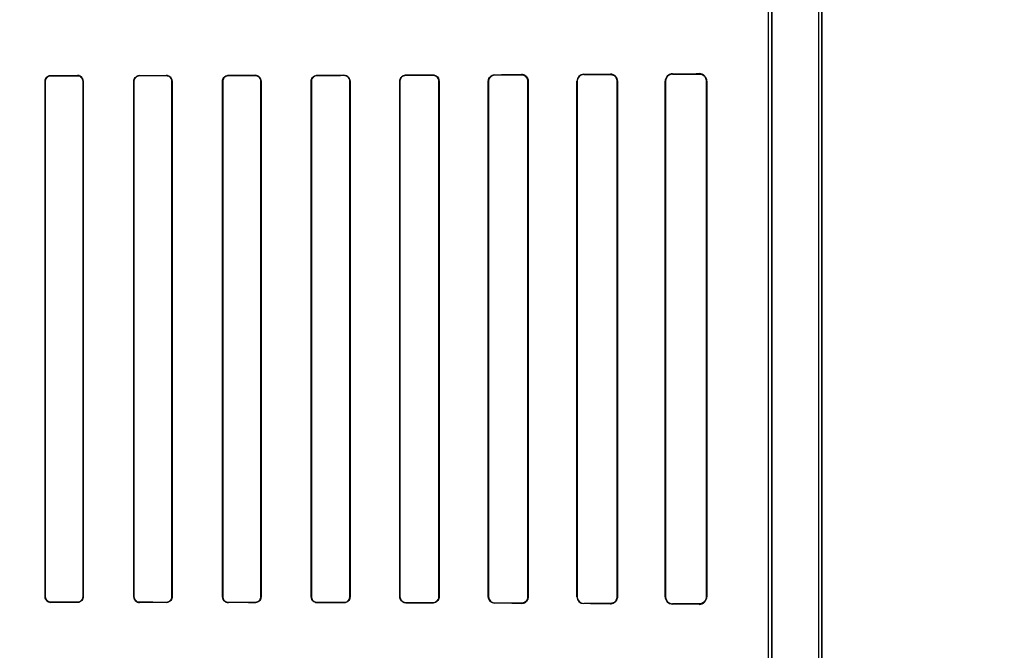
# Model space of a CAD drawing. Header units: millimetres. Extents: x 0 to 297, y 0 to 210.
# Tile 155 of 256: x 56.386 to 56.83, y 158.039 to 158.323. Entities that reach past the tile are written whole.
import ezdxf

# ---------------------------------------------------------------- set-up
doc = ezdxf.new("R2010")
doc.units = ezdxf.units.MM
doc.header["$LTSCALE"] = 16.335
doc.layers.get('0').update_dxf_attribs({"linetype": 'CONTINUOUS'})
for name, color, linetype in [('AXES_REF', 7, 'CONTINUOUS'), ('INTFCLR_1', 7, 'CONTINUOUS'), ('INTFCLR_72935', 7, 'CONTINUOUS')]:
    doc.layers.add(name, color=color, linetype=linetype)

msp = doc.modelspace()

# ---------------------------------------------------------------- linework, layer by layer
at = {"color": 7, "linetype": 'Continuous'}
for radius in [7.756662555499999, 7.756, 7.706331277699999]:
    msp.add_circle((57.52239940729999, 154.539298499), radius, dxfattribs=at)
msp.add_arc((57.52239940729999, 154.539298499), 7.68, 278.2771290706, 261.7228709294, dxfattribs=at)
at = {"layer": 'AXES_REF', "color": 9, "linetype": 'Continuous'}
for radius in [7.075609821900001, 4.7428614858]:
    msp.add_circle((57.52239940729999, 154.539298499), radius, dxfattribs=at)
at = {"layer": 'INTFCLR_1', "color": 6, "linetype": 'Continuous'}
for p, q in [((56.7460067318, 157.3392871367), (56.7460067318, 159.4753006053)), ((56.74741734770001, 157.3392871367), (56.74741734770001, 159.4752871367)), ((56.72341734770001, 157.7652145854), (56.72341734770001, 158.7293596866)), ((56.7248279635, 158.7293596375), (56.7248279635, 157.7652145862)), ((56.3975968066, 158.0632871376), (56.3975968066, 158.2952871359)), ((56.3976824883, 158.063287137), (56.3976824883, 158.2952871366)), ((56.41468281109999, 158.2952871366), (56.41468281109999, 158.063287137)), ((56.4147694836, 158.2952871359), (56.4147694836, 158.0632871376)), ((56.4375581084, 158.0632871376), (56.4375581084, 158.2952871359)), ((56.4376460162, 158.063287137), (56.4376460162, 158.2952871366)), ((56.454725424, 158.2952871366), (56.454725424, 158.063287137)), ((56.4548148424, 158.2952871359), (56.4548148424, 158.0632871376)), ((56.4775037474, 158.0632871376), (56.4775037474, 158.2952871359)), ((56.4775949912, 158.063287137), (56.4775949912, 158.2952871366)), ((56.4947833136, 158.2952871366), (56.4947833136, 158.063287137)), ((56.4948767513, 158.2952871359), (56.4948767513, 158.0632871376)), ((56.5174317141, 158.0632871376), (56.5174317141, 158.2952871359)), ((56.5175277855, 158.063287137), (56.5175277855, 158.2952871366)), ((56.5348585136, 158.2952871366), (56.5348585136, 158.063287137)), ((56.53495775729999, 158.2952871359), (56.53495775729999, 158.0632871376)), ((56.5573387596, 158.0632871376), (56.5573387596, 158.2952871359)), ((56.55744185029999, 158.063287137), (56.55744185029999, 158.2952871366)), ((56.5749542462, 158.2952871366), (56.5749542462, 158.063287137)), ((56.57506205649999, 158.2952871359), (56.57506205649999, 158.0632871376)), ((56.5972193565, 158.0632871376), (56.5972193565, 158.2952871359)), ((56.5973330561, 158.063287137), (56.5973330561, 158.2952871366)), ((56.6150759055, 158.2952871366), (56.6150759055, 158.063287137)), ((56.6151971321, 158.2952871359), (56.6151971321, 158.0632871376)), ((56.6370629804, 158.0632871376), (56.6370629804, 158.2952871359)), ((56.6371941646, 158.063287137), (56.6371941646, 158.2952871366)), ((56.65523356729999, 158.2952871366), (56.65523356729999, 158.063287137)), ((56.65537861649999, 158.2952871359), (56.65537861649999, 158.0632871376)), ((56.6768444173, 158.0632871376), (56.6768444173, 158.2952871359)), ((56.67701041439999, 158.063287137), (56.67701041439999, 158.2952871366)), ((56.695450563, 158.2952871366), (56.695450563, 158.063287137)), ((56.6956533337, 158.2952871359), (56.6956533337, 158.0632871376))]:
    msp.add_line(p, q, dxfattribs=at)
at = {"layer": 'INTFCLR_1', "color": 9, "linetype": 'Continuous'}
for p, q in [((56.3976824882, 158.2952871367), (56.3975968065, 158.2952871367)), ((56.40017574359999, 158.2978681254), (56.40017574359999, 158.2977822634)), ((56.4121757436, 158.2977920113), (56.4121757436, 158.2978784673)), ((56.4147694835, 158.2952871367), (56.4146828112, 158.2952871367)), ((56.4376460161, 158.2952871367), (56.4375581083, 158.2952871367)), ((56.44017574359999, 158.297907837), (56.44017574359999, 158.2978196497)), ((56.45217574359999, 158.2978336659), (56.45217574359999, 158.2979227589)), ((56.4548148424, 158.2952871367), (56.4547254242, 158.2952871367)), ((56.4775949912, 158.2952871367), (56.4775037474, 158.2952871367)), ((56.48017574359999, 158.2979633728), (56.48017574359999, 158.297871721)), ((56.49217574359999, 158.2978904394), (56.49217574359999, 158.2979834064)), ((56.49487675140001, 158.2952871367), (56.4947833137, 158.2952871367)), ((56.5175277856, 158.2952871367), (56.517431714, 158.2952871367)), ((56.5201757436, 158.2980368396), (56.5201757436, 158.2979401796)), ((56.5321757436, 158.297964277), (56.5321757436, 158.298062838)), ((56.5349577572, 158.2952871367), (56.5348585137, 158.2952871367)), ((56.55744185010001, 158.2952871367), (56.5573387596, 158.2952871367)), ((56.5601757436, 158.2981316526), (56.5601757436, 158.2980276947)), ((56.5721757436, 158.2980582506), (56.5721757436, 158.2981650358)), ((56.57506205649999, 158.2952871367), (56.5749542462, 158.2952871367)), ((56.597333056, 158.2952871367), (56.5972193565, 158.2952871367)), ((56.6001757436, 158.2982536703), (56.6001757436, 158.2981386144)), ((56.6121757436, 158.2981774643), (56.6121757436, 158.2982970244)), ((56.6151971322, 158.2952871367), (56.6150759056, 158.2952871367)), ((56.63719416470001, 158.2952871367), (56.63706298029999, 158.2952871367)), ((56.6401757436, 158.2984142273), (56.6401757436, 158.2982806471)), ((56.6521757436, 158.2983313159), (56.6521757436, 158.2984731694)), ((56.65537861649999, 158.2952871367), (56.6552335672, 158.2952871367)), ((56.6770104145, 158.2952871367), (56.6768444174, 158.2952871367)), ((56.6801757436, 158.2986414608), (56.6801757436, 158.2984698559)), ((56.6921757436, 158.2985409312), (56.6921757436, 158.2987341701)), ((56.6956533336, 158.2952871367), (56.695450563, 158.2952871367)), ((56.3975968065, 158.0632871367), (56.3976824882, 158.0632871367)), ((56.40017574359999, 158.06079201), (56.40017574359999, 158.060706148)), ((56.4121757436, 158.0606958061), (56.4121757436, 158.0607822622)), ((56.4146828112, 158.0632871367), (56.4147694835, 158.0632871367)), ((56.4375581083, 158.0632871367), (56.4376460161, 158.0632871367)), ((56.44017574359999, 158.0607546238), (56.44017574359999, 158.0606664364)), ((56.45217574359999, 158.0606515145), (56.45217574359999, 158.0607406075)), ((56.4547254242, 158.0632871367), (56.4548148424, 158.0632871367)), ((56.4775037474, 158.0632871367), (56.4775949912, 158.0632871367)), ((56.48017574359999, 158.0607025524), (56.48017574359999, 158.0606109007)), ((56.49217574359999, 158.060590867), (56.49217574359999, 158.060683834)), ((56.4947833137, 158.0632871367), (56.49487675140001, 158.0632871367)), ((56.517431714, 158.0632871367), (56.5175277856, 158.0632871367)), ((56.5201757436, 158.0606340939), (56.5201757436, 158.0605374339)), ((56.5321757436, 158.0605114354), (56.5321757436, 158.0606099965)), ((56.5348585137, 158.0632871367), (56.5349577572, 158.0632871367)), ((56.5573387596, 158.0632871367), (56.55744185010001, 158.0632871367)), ((56.5601757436, 158.0605465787), (56.5601757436, 158.0604426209)), ((56.5721757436, 158.0604092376), (56.5721757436, 158.0605160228)), ((56.5749542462, 158.0632871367), (56.57506205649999, 158.0632871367)), ((56.5972193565, 158.0632871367), (56.597333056, 158.0632871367)), ((56.6001757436, 158.060435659), (56.6001757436, 158.0603206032)), ((56.6121757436, 158.060277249), (56.6121757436, 158.0603968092)), ((56.6150759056, 158.0632871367), (56.6151971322, 158.0632871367)), ((56.63706298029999, 158.0632871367), (56.63719416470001, 158.0632871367)), ((56.6401757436, 158.0602936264), (56.6401757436, 158.0601600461)), ((56.6521757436, 158.0601011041), (56.6521757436, 158.0602429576)), ((56.6552335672, 158.0632871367), (56.65537861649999, 158.0632871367)), ((56.6768444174, 158.0632871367), (56.6770104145, 158.0632871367)), ((56.6801757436, 158.0601044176), (56.6801757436, 158.0599328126)), ((56.6921757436, 158.0598401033), (56.6921757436, 158.0600333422)), ((56.695450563, 158.0632871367), (56.6956533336, 158.0632871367))]:
    msp.add_line(p, q, dxfattribs=at)
at = {"layer": 'INTFCLR_1', "color": 7, "linetype": 'Continuous'}
for points in [[(56.6131721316, 158.2981313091), (56.6130696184, 158.2981647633), (56.6129648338, 158.2981948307), (56.6128578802, 158.2982213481), (56.61274893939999, 158.2982441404), (56.6126380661, 158.2982630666), (56.6125251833, 158.2982779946), (56.6124103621, 158.2982887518), (56.61229382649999, 158.2982951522), (56.6121757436, 158.2982970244)], [(56.6521757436, 158.2983313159), (56.6522847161, 158.2983298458), (56.6523946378, 158.2983244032), (56.6525053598, 158.2983148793), (56.65261759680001, 158.298301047), (56.6527303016, 158.298282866), (56.65284071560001, 158.2982608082), (56.65294786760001, 158.298235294), (56.6530525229, 158.2982063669), (56.6531545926, 158.2981742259)], [(56.6921757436, 158.2985409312), (56.6922984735, 158.2985393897), (56.69241774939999, 158.2985334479), (56.6925334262, 158.2985234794), (56.6926450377, 158.2985099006), (56.6927528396, 158.298493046), (56.6928577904, 158.2984730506), (56.69296015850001, 158.298450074), (56.6930595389, 158.2984244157), (56.69315588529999, 158.2983963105)], [(56.6531504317, 158.0603986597), (56.6530503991, 158.0603672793), (56.6529480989, 158.0603390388), (56.6528436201, 158.060314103), (56.6527371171, 158.0602926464), (56.6526286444, 158.0602748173), (56.6525181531, 158.0602607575), (56.6524057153, 158.0602506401), (56.65229152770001, 158.0602446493), (56.6521757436, 158.0602429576)], [(56.69315473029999, 158.0601776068), (56.6930584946, 158.0601495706), (56.6929592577, 158.0601239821), (56.6928570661, 158.0601010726), (56.6927523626, 158.0600811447), (56.6926448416, 158.0600643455), (56.692533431, 158.0600507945), (56.6924178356, 158.0600408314), (56.6922985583, 158.0600348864), (56.6921757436, 158.0600333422)]]:
    msp.add_lwpolyline(points, dxfattribs=at)
at = {"layer": 'INTFCLR_1', "color": 6, "linetype": 'Continuous'}
for centre, radius, start, end in [((56.6401902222, 158.2952870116), 0.0031272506, 90.2652705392, 179.9977219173), ((56.6401877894, 158.2952870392), 0.0029936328, 90.23054687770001, 179.9981359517), ((56.65219242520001, 158.2952870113), 0.0031861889, 0.0022407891, 90.29997823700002), ((56.6801990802, 158.2952868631), 0.0033546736, 90.3985794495, 179.9953404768), ((56.6801933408, 158.2952869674), 0.0031829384, 90.31676706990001, 179.9969554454), ((56.6922055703, 158.2952864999), 0.0034477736, 0.0105703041, 90.4956696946), ((56.4401791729, 158.0632874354), 0.0026210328, 180.0065092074, 269.9250380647), ((56.6001845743, 158.0632871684), 0.0028515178, 180.000630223, 269.8225671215), ((56.61218713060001, 158.0632872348), 0.0030100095, 269.7832492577, 359.9981493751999), ((56.64019018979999, 158.0632872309), 0.0031272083, 180.0017089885, 269.735320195), ((56.6401877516, 158.0632871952), 0.0029935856, 180.0011142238, 269.7701745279), ((56.65219238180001, 158.0632873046), 0.0031862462, 269.7008069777, 359.9969966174), ((56.6801991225, 158.0632874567), 0.0033547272, 180.0054501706, 269.6007044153), ((56.6801932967, 158.0632872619), 0.003182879, 180.0022480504, 269.6840208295), ((56.6922056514, 158.0632876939), 0.0034477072, 269.502971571, 359.9907546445)]:
    msp.add_arc(centre, radius, start, end, dxfattribs=at)
for centre, major_axis, ratio, start_param, end_param in [((56.30617574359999, 158.2992871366), (0.4172416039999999, 0), 0.0034906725, -1.3435565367, -1.313931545), ((56.30617574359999, 158.2992871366), (0.441241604, 0), 0.0034906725, -1.3561158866, -1.328192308), ((56.30617574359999, 158.2992871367), (0.4172416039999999, 0), 0.0034906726, -1.2438455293, -1.2133136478), ((56.30617574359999, 158.2992871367), (0.441241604, 0), 0.0034906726, -1.2622347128, -1.2335556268), ((56.30617574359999, 158.2992871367), (0.4172416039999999, 0), 0.0034906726, -1.140627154, -1.1087454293), ((56.30617574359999, 158.2992871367), (0.441241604, 0), 0.0034906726, -1.165444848, -1.1356558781), ((56.30617574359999, 158.2992871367), (0.4172416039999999, 0), 0.0034906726, -1.0322457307, -0.9983944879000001), ((56.30617574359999, 158.2992871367), (0.441241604, 0), 0.0034906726, -1.0644388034, -1.0330623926), ((56.30617574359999, 158.2992871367), (0.4172416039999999, 0), 0.0034906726, -0.9162996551, -0.8795209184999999), ((56.30617574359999, 158.2992871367), (0.441241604, 0), 0.0034906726, -0.9573995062, -0.9237350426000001), ((56.30617574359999, 158.2992871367), (0.4172416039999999, 0), 0.0034906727, -0.7888979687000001, -0.7475038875), ((56.30617574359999, 158.2992871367), (0.441241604, 0), 0.0034906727, -0.8415583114, -0.8044638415), ((56.30617574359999, 158.2992871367), (0.4172416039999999, 0), 0.0034906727, -0.642674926, -0.5930216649), ((56.30617574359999, 158.2992871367), (0.441241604, 0), 0.0034906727, -0.7121557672, -0.6694696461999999), ((56.30617574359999, 158.2992871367), (0.4172416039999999, 0), 0.0034906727, -0.4592997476, -0.3894356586), ((56.30617574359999, 158.2992871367), (0.441241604, 0), 0.0034906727, -0.5593349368, -0.5057648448), ((56.30617574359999, 158.0592871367), (0.441241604, 0), 0.0034906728, 1.3281923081, 1.3561158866), ((56.30617574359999, 158.0592871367), (0.4172416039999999, 0), 0.0034906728, 1.313931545, 1.3435565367), ((56.30617574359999, 158.0592871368), (0.441241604, 0), 0.0034906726, 1.2335556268, 1.2622347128), ((56.30617574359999, 158.0592871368), (0.4172416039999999, 0), 0.0034906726, 1.2133136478, 1.2438455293), ((56.30617574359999, 158.0592871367), (0.441241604, 0), 0.0034906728, 1.1356558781, 1.165444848), ((56.30617574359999, 158.0592871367), (0.4172416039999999, 0), 0.0034906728, 1.1087454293, 1.140627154), ((56.30617574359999, 158.0592871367), (0.441241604, 0), 0.0034906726, 1.0330623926, 1.0644388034), ((56.30617574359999, 158.0592871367), (0.4172416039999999, 0), 0.0034906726, 0.9983944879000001, 1.0322457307), ((56.30617574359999, 158.0592871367), (0.441241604, 0), 0.0034906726, 0.9237350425, 0.9573995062), ((56.30617574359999, 158.0592871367), (0.4172416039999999, 0), 0.0034906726, 0.8795209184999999, 0.9162996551), ((56.30617574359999, 158.0592871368), (0.441241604, 0), 0.0034906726, 0.8044638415, 0.8415583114), ((56.30617574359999, 158.0592871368), (0.4172416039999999, 0), 0.0034906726, 0.7475038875, 0.7888979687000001), ((56.30617574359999, 158.0592871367), (0.441241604, 0), 0.0034906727, 0.6694696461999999, 0.7121557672), ((56.30617574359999, 158.0592871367), (0.4172416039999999, 0), 0.0034906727, 0.5930216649, 0.642674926), ((56.30617574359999, 158.0592871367), (0.441241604, 0), 0.0034906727, 0.5057648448, 0.5593349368), ((56.30617574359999, 158.0592871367), (0.4172416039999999, 0), 0.0034906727, 0.3894356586, 0.4592997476)]:
    msp.add_ellipse(centre, major_axis=major_axis, ratio=ratio, start_param=start_param, end_param=end_param, dxfattribs=at)
for points, knots in [([(56.3975968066, 158.2952871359), (56.3975968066, 158.2957819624), (56.39796984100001, 158.297119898), (56.3993610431, 158.2978674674), (56.40017574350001, 158.297868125)], [0, 0, 0, 0, 0.3778665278, 1, 1, 1, 1]), ([(56.3976824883, 158.2952871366), (56.3976824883, 158.2958598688), (56.39814200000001, 158.2971736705), (56.3994770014, 158.2977817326), (56.4001757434, 158.2977822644)], [0, 0, 0, 0, 0.4504473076, 1, 1, 1, 1]), ([(56.4147694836, 158.2952871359), (56.4147694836, 158.2957349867), (56.4144431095, 158.2970685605), (56.4130395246, 158.2978792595), (56.4121757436, 158.2978784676)], [0, 0, 0, 0, 0.3414454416, 1, 1, 1, 1]), ([(56.4121757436, 158.297792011), (56.4126670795, 158.2977924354), (56.4139696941, 158.2974201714), (56.41468281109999, 158.2960688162), (56.41468281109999, 158.2952871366)], [0, 0, 0, 0, 0.38596227, 1, 1, 1, 1]), ([(56.4375581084, 158.2952871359), (56.4375581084, 158.2958733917), (56.4380242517, 158.2972496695), (56.4394274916, 158.2979069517), (56.4401757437, 158.2979078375)], [0, 0, 0, 0, 0.4393046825, 1, 1, 1, 1]), ([(56.4376460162, 158.2952871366), (56.4376460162, 158.2958622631), (56.43810556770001, 158.2971942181), (56.4394608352, 158.2978188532), (56.44017574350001, 158.2978196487)], [0, 0, 0, 0, 0.4458223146, 1, 1, 1, 1]), ([(56.45217574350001, 158.2979227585), (56.45264388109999, 158.2979233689), (56.4540038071, 158.2975806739), (56.4548148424, 158.2961545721), (56.4548148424, 158.2952871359)], [0, 0, 0, 0, 0.3505143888, 1, 1, 1, 1]), ([(56.45217574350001, 158.2978336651), (56.45268111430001, 158.2978342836), (56.4540071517, 158.2974503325), (56.454725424, 158.296076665), (56.454725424, 158.2952871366)], [0, 0, 0, 0, 0.3902782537, 1, 1, 1, 1]), ([(56.4775037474, 158.2952871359), (56.4775037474, 158.2958766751), (56.4779699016, 158.2972798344), (56.47940323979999, 158.2979621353), (56.48017574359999, 158.2979633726)], [0, 0, 0, 0, 0.4328341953, 1, 1, 1, 1]), ([(56.4775949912, 158.2952871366), (56.4775949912, 158.2958587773), (56.4780476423, 158.2972144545), (56.4794318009, 158.2978706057), (56.48017574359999, 158.2978717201)], [0, 0, 0, 0, 0.4345147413, 1, 1, 1, 1]), ([(56.4921757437, 158.2979834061), (56.4926637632, 158.2979842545), (56.4940576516, 158.2976254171), (56.4948767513, 158.2961666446), (56.4948767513, 158.2952871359)], [0, 0, 0, 0, 0.3568628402, 1, 1, 1, 1]), ([(56.4921757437, 158.29789044), (56.4927009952, 158.2978912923), (56.4940590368, 158.2974905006), (56.4947833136, 158.2960865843), (56.4947833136, 158.2952871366)], [0, 0, 0, 0, 0.3965065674, 1, 1, 1, 1]), ([(56.5174317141, 158.2952871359), (56.5174317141, 158.2958802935), (56.5178972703, 158.2973188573), (56.5193704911, 158.2980351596), (56.5201757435, 158.2980368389)], [0, 0, 0, 0, 0.4241651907, 1, 1, 1, 1]), ([(56.5175277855, 158.2952871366), (56.5175277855, 158.2958632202), (56.5179809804, 158.2972521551), (56.5194022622, 158.2979386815), (56.5201757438, 158.2979401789)], [0, 0, 0, 0, 0.4268656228, 1, 1, 1, 1]), ([(56.5321757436, 158.2980628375), (56.5326913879, 158.2980639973), (56.5341301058, 158.2976823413), (56.53495775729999, 158.2961809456), (56.53495775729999, 158.2952871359)], [0, 0, 0, 0, 0.3658474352, 1, 1, 1, 1]), ([(56.53217574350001, 158.2979642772), (56.5326684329, 158.2979653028), (56.5340547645, 158.2976015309), (56.5348585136, 158.2961532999), (56.5348585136, 158.2952871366)], [0, 0, 0, 0, 0.362577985, 1, 1, 1, 1]), ([(56.5573387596, 158.2952871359), (56.5573387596, 158.2958837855), (56.55780250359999, 158.2973677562), (56.5593272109, 158.29812938), (56.5601757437, 158.2981316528)], [0, 0, 0, 0, 0.4128533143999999, 1, 1, 1, 1]), ([(56.55744185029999, 158.2952871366), (56.55744185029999, 158.29586798), (56.5578949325, 158.2972992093), (56.559363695, 158.2980256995), (56.5601757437, 158.2980276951)], [0, 0, 0, 0, 0.4170045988, 1, 1, 1, 1]), ([(56.5721757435, 158.298165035), (56.57273100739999, 158.2981666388), (56.5742283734, 158.2977513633), (56.57506205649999, 158.2961955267), (56.57506205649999, 158.2952871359)], [0, 0, 0, 0, 0.3793691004, 1, 1, 1, 1]), ([(56.5721757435, 158.2980582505), (56.5727022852, 158.2980596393), (56.5741418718, 158.2976675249), (56.5749542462, 158.2961690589), (56.5749542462, 158.2952871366)], [0, 0, 0, 0, 0.3738418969, 1, 1, 1, 1]), ([(56.5972193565, 158.2952871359), (56.5972193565, 158.2958791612), (56.5976699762, 158.2974204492), (56.5992629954, 158.2982505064), (56.6001757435, 158.2982536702)], [0, 0, 0, 0, 0.3934300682, 1, 1, 1, 1]), ([(56.5973330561, 158.2952871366), (56.5973330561, 158.2958695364), (56.5977815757, 158.2973533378), (56.5993107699, 158.2981359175), (56.6001757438, 158.2981386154)], [0, 0, 0, 0, 0.4023827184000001, 1, 1, 1, 1]), ([(56.6121757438, 158.298177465), (56.6127554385, 158.2981794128), (56.6142646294, 158.2977400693), (56.6150759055, 158.2961794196), (56.6150759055, 158.2952871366)], [0, 0, 0, 0, 0.3938216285, 1, 1, 1, 1]), ([(56.3975968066, 158.0632871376), (56.3975968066, 158.0628397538), (56.3979227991, 158.0615124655), (56.3993178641, 158.060706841), (56.40017574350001, 158.0607061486)], [0, 0, 0, 0, 0.3427536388, 1, 1, 1, 1]), ([(56.4001757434, 158.0607920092), (56.3996883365, 158.0607923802), (56.3983930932, 158.0611630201), (56.3976824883, 158.0625078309), (56.3976824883, 158.063287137)], [0, 0, 0, 0, 0.3847809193, 1, 1, 1, 1]), ([(56.4147694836, 158.0632871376), (56.4147694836, 158.0627029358), (56.4143032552, 158.0613394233), (56.4129129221, 158.0606951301), (56.4121757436, 158.060695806)], [0, 0, 0, 0, 0.4421147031, 1, 1, 1, 1]), ([(56.41468281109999, 158.063287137), (56.41468281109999, 158.0627126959), (56.4142217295, 158.0613925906), (56.41287895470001, 158.0607816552), (56.4121757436, 158.0607822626)], [0, 0, 0, 0, 0.4496067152, 1, 1, 1, 1]), ([(56.44017574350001, 158.0607546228), (56.43967622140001, 158.0607551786), (56.4383608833, 158.0611366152), (56.4376460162, 158.0625008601), (56.4376460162, 158.063287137)], [0, 0, 0, 0, 0.3884917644, 1, 1, 1, 1]), ([(56.4548148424, 158.0632871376), (56.4548148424, 158.0627001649), (56.4543483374, 158.0613145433), (56.4529327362, 158.060650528), (56.45217574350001, 158.060651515)], [0, 0, 0, 0, 0.4367467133, 1, 1, 1, 1]), ([(56.454725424, 158.063287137), (56.454725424, 158.0627183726), (56.4542729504, 158.0613793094), (56.45290552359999, 158.0607397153), (56.45217574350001, 158.0607406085)], [0, 0, 0, 0, 0.4380013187, 1, 1, 1, 1]), ([(56.48017574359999, 158.060610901), (56.4796959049, 158.0606116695), (56.4783173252, 158.0609675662), (56.4775037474, 158.0624126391), (56.4775037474, 158.0632871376)], [0, 0, 0, 0, 0.3542980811, 1, 1, 1, 1]), ([(56.48017574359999, 158.0607025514), (56.4796586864, 158.0607033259), (56.4783151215, 158.0611003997), (56.4775949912, 158.0624917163), (56.4775949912, 158.063287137)], [0, 0, 0, 0, 0.3939552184, 1, 1, 1, 1]), ([(56.4948767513, 158.0632871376), (56.4948767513, 158.062696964), (56.494410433, 158.0612812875), (56.4929603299, 158.0605895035), (56.4921757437, 158.0605908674)], [0, 0, 0, 0, 0.4292917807, 1, 1, 1, 1]), ([(56.4947833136, 158.063287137), (56.4947833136, 158.0627144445), (56.4943300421, 158.0613470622), (56.4929304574, 158.060682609), (56.4921757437, 158.0606838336)], [0, 0, 0, 0, 0.4314369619, 1, 1, 1, 1]), ([(56.5201757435, 158.0605374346), (56.5196717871, 158.0605384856), (56.5182533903, 158.0609153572), (56.5174317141, 158.0623989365), (56.5174317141, 158.0632871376)], [0, 0, 0, 0, 0.3619971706, 1, 1, 1, 1]), ([(56.5201757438, 158.0606340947), (56.519634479, 158.0606351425), (56.5182535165, 158.0610539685), (56.5175277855, 158.0624807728), (56.5175277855, 158.063287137)], [0, 0, 0, 0, 0.4016427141, 1, 1, 1, 1]), ([(56.53495775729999, 158.0632871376), (56.53495775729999, 158.0626936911), (56.5344925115, 158.0612389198), (56.5329972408, 158.0605095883), (56.5321757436, 158.060511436)], [0, 0, 0, 0, 0.4194129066, 1, 1, 1, 1]), ([(56.5348585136, 158.063287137), (56.5348585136, 158.0627100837), (56.5344048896, 158.0613060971), (56.5329635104, 158.0606083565), (56.53217574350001, 158.0606099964)], [0, 0, 0, 0, 0.4228048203, 1, 1, 1, 1]), ([(56.5601757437, 158.0604426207), (56.55963710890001, 158.0604440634), (56.5581665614, 158.0608516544), (56.5573387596, 158.0623845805), (56.5573387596, 158.0632871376)], [0, 0, 0, 0, 0.3737434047, 1, 1, 1, 1]), ([(56.5601757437, 158.0605465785), (56.5596632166, 158.060547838), (56.5582476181, 158.0609339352), (56.55744185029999, 158.0624115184), (56.55744185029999, 158.063287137)], [0, 0, 0, 0, 0.369217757, 1, 1, 1, 1]), ([(56.57506205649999, 158.0632871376), (56.57506205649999, 158.0626928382), (56.5746014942, 158.0611885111), (56.57304778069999, 158.0604067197), (56.5721757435, 158.0604092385)], [0, 0, 0, 0, 0.4052943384, 1, 1, 1, 1]), ([(56.5749542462, 158.063287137), (56.5749542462, 158.0627058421), (56.5745013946, 158.0612555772), (56.5730067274, 158.0605138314), (56.5721757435, 158.0605160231)], [0, 0, 0, 0, 0.4115998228, 1, 1, 1, 1]), ([(56.6001757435, 158.0603206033), (56.5995820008, 158.0603226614), (56.5980426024, 158.0607815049), (56.5972193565, 158.0623761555), (56.5972193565, 158.0632871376)], [0, 0, 0, 0, 0.3945870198, 1, 1, 1, 1]), ([(56.6150759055, 158.063287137), (56.6150759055, 158.0627092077), (56.61463446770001, 158.0612011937), (56.6130698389, 158.0603938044), (56.6121757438, 158.0603968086)], [0, 0, 0, 0, 0.3926071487, 1, 1, 1, 1])]:
    msp.add_open_spline(points, degree=3, knots=knots, dxfattribs=at)
at = {"layer": 'INTFCLR_1', "color": 7, "linetype": 'Continuous'}
for points, knots in [([(56.6121757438, 158.2982970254), (56.6127917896, 158.2982929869), (56.61436472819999, 158.2978345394), (56.6152035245, 158.2962051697), (56.6151971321, 158.2952871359)], [0, 0, 0, 0, 0.4015729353, 1, 1, 1, 1]), ([(56.6151971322, 158.2952871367), (56.6151971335, 158.2958269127), (56.6148613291, 158.297069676), (56.6138158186, 158.2979084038), (56.6131721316, 158.2981313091)], [0, 0, 0, 0, 0.4420893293, 1, 1, 1, 1]), ([(56.6521757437, 158.2983313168), (56.652748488, 158.2983233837), (56.65382406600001, 158.2980258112), (56.654954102, 158.296844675), (56.6552361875, 158.2958181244), (56.65523356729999, 158.2952871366)], [0, 0, 0, 0, 0.3625795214, 0.6638828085, 1, 1, 1, 1]), ([(56.6921757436, 158.298540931), (56.6926822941, 158.2985369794), (56.69377004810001, 158.2982943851), (56.6950897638, 158.2971191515), (56.6954529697, 158.2959075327), (56.695450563, 158.2952871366)], [0, 0, 0, 0, 0.2996436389, 0.6330208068, 1, 1, 1, 1]), ([(56.65523356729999, 158.063287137), (56.65523373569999, 158.062757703), (56.6549580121, 158.0617396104), (56.6538341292, 158.0605534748), (56.6527564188, 158.0602527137), (56.6521757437, 158.0602429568)], [0, 0, 0, 0, 0.3351502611, 0.6323604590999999, 1, 1, 1, 1]), ([(56.695450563, 158.063287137), (56.6954503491, 158.0628404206), (56.69525060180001, 158.0618979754), (56.694221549, 158.0604960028), (56.69293060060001, 158.0600382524), (56.6921757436, 158.0600333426)], [0, 0, 0, 0, 0.2647707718, 0.5525835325, 1, 1, 1, 1])]:
    msp.add_open_spline(points, degree=3, knots=knots, dxfattribs=at)
at = {"layer": 'INTFCLR_72935', "color": 6, "linetype": 'Continuous'}
for p, q in [((56.7460067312, 157.3392871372), (56.7460067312, 159.4753140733)), ((56.74741734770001, 159.4752871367), (56.74741734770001, 157.3392871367)), ((56.72341734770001, 157.762871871), (56.72341734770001, 158.7317024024)), ((56.724827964, 157.7614397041), (56.724827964, 158.7331345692)), ((56.3975968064, 158.2952871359), (56.3975968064, 158.0632871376)), ((56.397682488, 158.2952871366), (56.397682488, 158.063287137)), ((56.4146828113, 158.063287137), (56.4146828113, 158.2952871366)), ((56.4147694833, 158.0632871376), (56.4147694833, 158.2952871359)), ((56.43755810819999, 158.2952871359), (56.43755810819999, 158.0632871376)), ((56.437646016, 158.2952871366), (56.437646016, 158.063287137)), ((56.4547254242, 158.063287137), (56.4547254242, 158.2952871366)), ((56.4548148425, 158.0632871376), (56.4548148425, 158.2952871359)), ((56.4775037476, 158.2952871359), (56.4775037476, 158.0632871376)), ((56.477594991, 158.2952871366), (56.477594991, 158.063287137)), ((56.4947833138, 158.063287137), (56.4947833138, 158.2952871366)), ((56.49487675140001, 158.0632871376), (56.49487675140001, 158.2952871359)), ((56.5174317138, 158.2952871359), (56.5174317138, 158.0632871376)), ((56.5175277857, 158.2952871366), (56.5175277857, 158.063287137)), ((56.5348585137, 158.063287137), (56.5348585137, 158.2952871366)), ((56.5349577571, 158.0632871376), (56.5349577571, 158.2952871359)), ((56.5573387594, 158.2952871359), (56.5573387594, 158.0632871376)), ((56.55744185, 158.2952871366), (56.55744185, 158.063287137)), ((56.5749542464, 158.063287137), (56.5749542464, 158.2952871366)), ((56.5750620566, 158.0632871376), (56.5750620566, 158.2952871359)), ((56.5972193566, 158.2952871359), (56.5972193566, 158.0632871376)), ((56.5973330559, 158.2952871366), (56.5973330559, 158.063287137)), ((56.6150759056, 158.063287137), (56.6150759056, 158.2952871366)), ((56.6151971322, 158.0632871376), (56.6151971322, 158.2952871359)), ((56.63706298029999, 158.2952871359), (56.63706298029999, 158.0632871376)), ((56.63719416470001, 158.2952871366), (56.63719416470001, 158.063287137)), ((56.6552335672, 158.063287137), (56.6552335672, 158.2952871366)), ((56.6553786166, 158.0632871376), (56.6553786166, 158.2952871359)), ((56.6768444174, 158.2952871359), (56.6768444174, 158.0632871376)), ((56.6770104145, 158.2952871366), (56.6770104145, 158.063287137)), ((56.695450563, 158.063287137), (56.695450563, 158.2952871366)), ((56.6956533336, 158.0632871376), (56.6956533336, 158.2952871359))]:
    msp.add_line(p, q, dxfattribs=at)
at = {"layer": 'INTFCLR_72935', "color": 9, "linetype": 'Continuous'}
for p, q in [((56.3975968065, 158.2952871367), (56.3976824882, 158.2952871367)), ((56.40017574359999, 158.2977822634), (56.40017574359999, 158.2978681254)), ((56.4121757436, 158.2978784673), (56.4121757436, 158.2977920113)), ((56.4146828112, 158.2952871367), (56.4147694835, 158.2952871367)), ((56.4375581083, 158.2952871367), (56.4376460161, 158.2952871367)), ((56.44017574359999, 158.2978196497), (56.44017574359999, 158.297907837)), ((56.45217574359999, 158.2979227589), (56.45217574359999, 158.2978336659)), ((56.4547254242, 158.2952871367), (56.4548148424, 158.2952871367)), ((56.4775037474, 158.2952871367), (56.4775949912, 158.2952871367)), ((56.48017574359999, 158.297871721), (56.48017574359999, 158.2979633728)), ((56.49217574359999, 158.2979834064), (56.49217574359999, 158.2978904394)), ((56.4947833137, 158.2952871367), (56.49487675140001, 158.2952871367)), ((56.517431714, 158.2952871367), (56.5175277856, 158.2952871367)), ((56.5201757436, 158.2979401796), (56.5201757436, 158.2980368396)), ((56.5321757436, 158.298062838), (56.5321757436, 158.297964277)), ((56.5348585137, 158.2952871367), (56.5349577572, 158.2952871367)), ((56.5573387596, 158.2952871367), (56.55744185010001, 158.2952871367)), ((56.5601757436, 158.2980276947), (56.5601757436, 158.2981316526)), ((56.5721757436, 158.2981650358), (56.5721757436, 158.2980582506)), ((56.5749542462, 158.2952871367), (56.57506205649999, 158.2952871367)), ((56.5972193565, 158.2952871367), (56.597333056, 158.2952871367)), ((56.6001757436, 158.2981386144), (56.6001757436, 158.2982536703)), ((56.6121757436, 158.2982970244), (56.6121757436, 158.2981774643)), ((56.6150759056, 158.2952871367), (56.6151971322, 158.2952871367)), ((56.63706298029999, 158.2952871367), (56.63719416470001, 158.2952871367)), ((56.6401757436, 158.2982806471), (56.6401757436, 158.2984142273)), ((56.6521757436, 158.2984731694), (56.6521757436, 158.2983313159)), ((56.6552335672, 158.2952871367), (56.65537861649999, 158.2952871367)), ((56.6768444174, 158.2952871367), (56.6770104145, 158.2952871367)), ((56.6801757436, 158.2984698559), (56.6801757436, 158.2986414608)), ((56.6921757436, 158.2987341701), (56.6921757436, 158.2985409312)), ((56.695450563, 158.2952871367), (56.6956533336, 158.2952871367)), ((56.3976824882, 158.0632871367), (56.3975968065, 158.0632871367)), ((56.40017574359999, 158.060706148), (56.40017574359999, 158.06079201)), ((56.4121757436, 158.0607822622), (56.4121757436, 158.0606958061)), ((56.4147694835, 158.0632871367), (56.4146828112, 158.0632871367)), ((56.4376460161, 158.0632871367), (56.4375581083, 158.0632871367)), ((56.44017574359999, 158.0606664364), (56.44017574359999, 158.0607546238)), ((56.45217574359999, 158.0607406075), (56.45217574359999, 158.0606515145)), ((56.4548148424, 158.0632871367), (56.4547254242, 158.0632871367)), ((56.4775949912, 158.0632871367), (56.4775037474, 158.0632871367)), ((56.48017574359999, 158.0606109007), (56.48017574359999, 158.0607025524)), ((56.49217574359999, 158.060683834), (56.49217574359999, 158.060590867)), ((56.49487675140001, 158.0632871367), (56.4947833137, 158.0632871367)), ((56.5175277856, 158.0632871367), (56.517431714, 158.0632871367)), ((56.5201757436, 158.0605374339), (56.5201757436, 158.0606340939)), ((56.5321757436, 158.0606099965), (56.5321757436, 158.0605114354)), ((56.5349577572, 158.0632871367), (56.5348585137, 158.0632871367)), ((56.55744185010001, 158.0632871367), (56.5573387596, 158.0632871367)), ((56.5601757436, 158.0604426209), (56.5601757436, 158.0605465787)), ((56.5721757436, 158.0605160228), (56.5721757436, 158.0604092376)), ((56.57506205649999, 158.0632871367), (56.5749542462, 158.0632871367)), ((56.597333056, 158.0632871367), (56.5972193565, 158.0632871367)), ((56.6001757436, 158.0603206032), (56.6001757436, 158.060435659)), ((56.6121757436, 158.0603968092), (56.6121757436, 158.060277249)), ((56.6151971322, 158.0632871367), (56.6150759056, 158.0632871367)), ((56.63719416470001, 158.0632871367), (56.63706298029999, 158.0632871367)), ((56.6401757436, 158.0601600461), (56.6401757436, 158.0602936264)), ((56.6521757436, 158.0602429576), (56.6521757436, 158.0601011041)), ((56.65537861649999, 158.0632871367), (56.6552335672, 158.0632871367)), ((56.6770104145, 158.0632871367), (56.6768444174, 158.0632871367)), ((56.6801757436, 158.0599328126), (56.6801757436, 158.0601044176)), ((56.6921757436, 158.0600333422), (56.6921757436, 158.0598401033)), ((56.6956533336, 158.0632871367), (56.695450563, 158.0632871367))]:
    msp.add_line(p, q, dxfattribs=at)
at = {"layer": 'INTFCLR_72935', "color": 7, "linetype": 'Continuous'}
for points in [[(56.6521757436, 158.2984731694), (56.65229937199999, 158.2984714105), (56.6524196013, 158.2984650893), (56.6525362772, 158.2984545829), (56.6526488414, 158.298440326), (56.6527576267, 158.2984226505), (56.6528638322, 158.2984016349), (56.6529677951, 158.2983773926), (56.6530690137, 158.2983502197), (56.65316742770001, 158.2983203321)], [(56.6531504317, 158.2981756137), (56.6530503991, 158.2982069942), (56.6529480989, 158.2982352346), (56.6528436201, 158.2982601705), (56.6527371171, 158.2982816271), (56.6526286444, 158.2982994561), (56.6525181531, 158.298313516), (56.6524057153, 158.2983236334), (56.65229152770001, 158.2983296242), (56.6521757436, 158.2983313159)], [(56.69315473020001, 158.2983966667), (56.6930584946, 158.2984247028), (56.6929592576, 158.2984502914), (56.692857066, 158.2984732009), (56.6927523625, 158.2984931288), (56.6926448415, 158.2985099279), (56.6925334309, 158.2985234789), (56.6924178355, 158.298533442), (56.69229855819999, 158.2985393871), (56.6921757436, 158.2985409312)], [(56.6131721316, 158.0604429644), (56.6130696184, 158.0604095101), (56.6129648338, 158.0603794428), (56.6128578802, 158.0603529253), (56.61274893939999, 158.060330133), (56.6126380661, 158.0603112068), (56.6125251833, 158.0602962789), (56.6124103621, 158.0602855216), (56.61229382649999, 158.0602791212), (56.6121757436, 158.060277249)], [(56.6521757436, 158.0602429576), (56.6522847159, 158.0602444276), (56.6523946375, 158.0602498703), (56.6525053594, 158.0602593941), (56.65261759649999, 158.0602732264), (56.6527303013, 158.0602914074), (56.65284071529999, 158.0603134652), (56.65294786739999, 158.0603389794), (56.6530525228, 158.0603679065), (56.6531545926, 158.0604000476)], [(56.6531692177, 158.0602545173), (56.6530706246, 158.0602245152), (56.6529692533, 158.0601972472), (56.6528651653, 158.0601729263), (56.6527589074, 158.0601518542), (56.6526500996, 158.0601341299), (56.6525374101, 158.0601198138), (56.6524204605, 158.0601092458), (56.6522998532, 158.0601028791), (56.6521757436, 158.0601011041)], [(56.6921757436, 158.0600333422), (56.6922984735, 158.0600348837), (56.69241774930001, 158.0600408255), (56.6925334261, 158.060050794), (56.6926450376, 158.0600643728), (56.6927528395, 158.0600812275), (56.6928577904, 158.0601012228), (56.69296015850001, 158.0601241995), (56.6930595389, 158.0601498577), (56.69315588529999, 158.060177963)]]:
    msp.add_lwpolyline(points, dxfattribs=at)
at = {"layer": 'INTFCLR_72935', "color": 6, "linetype": 'Continuous'}
for centre, radius, start, end in [((56.6121871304, 158.2952870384), 0.0030100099, 0.0018567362, 90.21674985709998), ((56.6401903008, 158.2952869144), 0.0031273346, 90.26669901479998, 179.9959420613), ((56.64018774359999, 158.2952870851), 0.0029935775, 90.22967590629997, 179.9990147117), ((56.6801990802, 158.2952868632), 0.0033546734, 90.39857707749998, 179.9953427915), ((56.68019329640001, 158.2952870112), 0.003182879, 90.31597024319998, 179.9977428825), ((56.6922056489, 158.2952865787), 0.0034477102, 0.0092610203, 90.49698612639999), ((56.6401903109, 158.0632873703), 0.0031273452, 180.0042630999, 269.733116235), ((56.6401877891, 158.0632872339), 0.0029936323, 180.0018547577, 269.7694567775), ((56.6801991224, 158.0632874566), 0.003354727, 180.00544743, 269.6007073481), ((56.6801935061, 158.0632874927), 0.0031831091, 180.0064013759, 269.680277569), ((56.6922056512, 158.0632876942), 0.0034477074, 269.5029760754, 359.9907497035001)]:
    msp.add_arc(centre, radius, start, end, dxfattribs=at)
for centre, major_axis, ratio, start_param, end_param in [((56.30617574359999, 158.2992871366), (0.4172416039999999, 0), 0.0034906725, -1.3435565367, -1.313931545), ((56.30617574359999, 158.2992871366), (0.441241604, 0), 0.0034906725, -1.3561158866, -1.328192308), ((56.30617574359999, 158.2992871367), (0.4172416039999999, 0), 0.0034906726, -1.2438455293, -1.2133136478), ((56.30617574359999, 158.2992871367), (0.441241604, 0), 0.0034906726, -1.2622347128, -1.2335556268), ((56.30617574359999, 158.2992871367), (0.4172416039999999, 0), 0.0034906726, -1.140627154, -1.1087454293), ((56.30617574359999, 158.2992871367), (0.441241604, 0), 0.0034906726, -1.165444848, -1.1356558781), ((56.30617574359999, 158.2992871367), (0.4172416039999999, 0), 0.0034906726, -1.0322457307, -0.9983944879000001), ((56.30617574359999, 158.2992871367), (0.441241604, 0), 0.0034906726, -1.0644388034, -1.0330623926), ((56.30617574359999, 158.2992871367), (0.4172416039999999, 0), 0.0034906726, -0.9162996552, -0.8795209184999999), ((56.30617574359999, 158.2992871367), (0.441241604, 0), 0.0034906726, -0.9573995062, -0.9237350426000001), ((56.30617574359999, 158.2992871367), (0.4172416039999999, 0), 0.0034906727, -0.7888979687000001, -0.7475038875), ((56.30617574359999, 158.2992871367), (0.441241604, 0), 0.0034906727, -0.8415583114, -0.8044638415), ((56.30617574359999, 158.2992871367), (0.4172416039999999, 0), 0.0034906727, -0.642674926, -0.5930216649), ((56.30617574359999, 158.2992871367), (0.441241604, 0), 0.0034906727, -0.7121557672, -0.6694696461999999), ((56.30617574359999, 158.2992871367), (0.4172416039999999, 0), 0.0034906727, -0.4592997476, -0.3894356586), ((56.30617574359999, 158.2992871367), (0.441241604, 0), 0.0034906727, -0.5593349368, -0.5057648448), ((56.30617574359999, 158.0592871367), (0.441241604, 0), 0.0034906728, 1.3281923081, 1.3561158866), ((56.30617574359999, 158.0592871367), (0.4172416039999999, 0), 0.0034906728, 1.313931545, 1.3435565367), ((56.30617574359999, 158.0592871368), (0.441241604, 0), 0.0034906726, 1.2335556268, 1.2622347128), ((56.30617574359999, 158.0592871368), (0.4172416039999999, 0), 0.0034906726, 1.2133136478, 1.2438455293), ((56.30617574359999, 158.0592871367), (0.441241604, 0), 0.0034906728, 1.1356558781, 1.165444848), ((56.30617574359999, 158.0592871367), (0.4172416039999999, 0), 0.0034906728, 1.1087454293, 1.140627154), ((56.30617574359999, 158.0592871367), (0.441241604, 0), 0.0034906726, 1.0330623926, 1.0644388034), ((56.30617574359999, 158.0592871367), (0.4172416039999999, 0), 0.0034906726, 0.9983944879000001, 1.0322457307), ((56.30617574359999, 158.0592871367), (0.441241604, 0), 0.0034906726, 0.9237350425, 0.9573995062), ((56.30617574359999, 158.0592871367), (0.4172416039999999, 0), 0.0034906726, 0.8795209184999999, 0.9162996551), ((56.30617574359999, 158.0592871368), (0.441241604, 0), 0.0034906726, 0.8044638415, 0.8415583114), ((56.30617574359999, 158.0592871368), (0.4172416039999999, 0), 0.0034906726, 0.7475038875, 0.7888979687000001), ((56.30617574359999, 158.0592871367), (0.441241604, 0), 0.0034906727, 0.6694696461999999, 0.7121557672), ((56.30617574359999, 158.0592871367), (0.4172416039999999, 0), 0.0034906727, 0.5930216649, 0.642674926), ((56.30617574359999, 158.0592871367), (0.441241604, 0), 0.0034906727, 0.5057648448, 0.5593349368), ((56.30617574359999, 158.0592871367), (0.4172416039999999, 0), 0.0034906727, 0.3894356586, 0.4592997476)]:
    msp.add_ellipse(centre, major_axis=major_axis, ratio=ratio, start_param=start_param, end_param=end_param, dxfattribs=at)
for points, knots in [([(56.3975968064, 158.2952871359), (56.3975968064, 158.2958788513), (56.3980713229, 158.2972376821), (56.3994522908, 158.297867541), (56.4001757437, 158.297868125)], [0, 0, 0, 0, 0.449916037, 1, 1, 1, 1]), ([(56.40017574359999, 158.2977822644), (56.3996826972, 158.2977818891), (56.39838589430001, 158.2974060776), (56.397682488, 158.2960613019), (56.397682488, 158.2952871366)], [0, 0, 0, 0, 0.3890797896, 1, 1, 1, 1]), ([(56.4147694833, 158.2952871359), (56.4147694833, 158.2958713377), (56.4143032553, 158.2972348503), (56.41291292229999, 158.2978791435), (56.4121757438, 158.2978784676)], [0, 0, 0, 0, 0.4421147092, 1, 1, 1, 1]), ([(56.4146828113, 158.2952871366), (56.4146828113, 158.2958615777), (56.4142217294, 158.2971816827), (56.41287895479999, 158.2977926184), (56.4121757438, 158.297792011)], [0, 0, 0, 0, 0.4496067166, 1, 1, 1, 1]), ([(56.43755810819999, 158.2952871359), (56.43755810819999, 158.2958807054), (56.4380319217, 158.2972586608), (56.4394344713, 158.29790696), (56.44017574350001, 158.2979078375)], [0, 0, 0, 0, 0.4446738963, 1, 1, 1, 1]), ([(56.4401757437, 158.2978196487), (56.43966957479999, 158.2978190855), (56.4383524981, 158.297431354), (56.437646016, 158.2960673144), (56.437646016, 158.2952871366)], [0, 0, 0, 0, 0.3934935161, 1, 1, 1, 1]), ([(56.4548148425, 158.2952871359), (56.4548148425, 158.2958741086), (56.4543483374, 158.29725973), (56.4529327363, 158.2979237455), (56.4521757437, 158.2979227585)], [0, 0, 0, 0, 0.4367466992, 1, 1, 1, 1]), ([(56.4547254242, 158.2952871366), (56.4547254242, 158.2958634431), (56.4542650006, 158.2972042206), (56.4528983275, 158.2978345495), (56.4521757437, 158.2978336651)], [0, 0, 0, 0, 0.4436912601, 1, 1, 1, 1]), ([(56.4775037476, 158.2952871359), (56.4775037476, 158.2958817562), (56.4779749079, 158.2972862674), (56.4794080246, 158.297962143), (56.4801757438, 158.2979633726)], [0, 0, 0, 0, 0.4364696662, 1, 1, 1, 1]), ([(56.4801757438, 158.2978717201), (56.4796494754, 158.2978709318), (56.4783036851, 158.2974647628), (56.477594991, 158.2960740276), (56.477594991, 158.2952871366)], [0, 0, 0, 0, 0.4007652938, 1, 1, 1, 1]), ([(56.4947833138, 158.2952871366), (56.4947833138, 158.2958669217), (56.4943228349, 158.2972360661), (56.4929237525, 158.2978916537), (56.4921757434, 158.29789044)], [0, 0, 0, 0, 0.4366525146, 1, 1, 1, 1]), ([(56.49487675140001, 158.2952871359), (56.49487675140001, 158.2958773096), (56.4944104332, 158.2972929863), (56.4929603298, 158.29798477), (56.49217574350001, 158.2979834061)], [0, 0, 0, 0, 0.4292917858, 1, 1, 1, 1]), ([(56.5174317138, 158.2952871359), (56.5174317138, 158.2958828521), (56.5178993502, 158.2973223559), (56.5193728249, 158.2980351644), (56.5201757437, 158.2980368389)], [0, 0, 0, 0, 0.4259263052, 1, 1, 1, 1]), ([(56.5201757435, 158.2979401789), (56.5196241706, 158.2979391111), (56.51824085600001, 158.2975098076), (56.5175277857, 158.2960838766), (56.5175277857, 158.2952871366)], [0, 0, 0, 0, 0.4090841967, 1, 1, 1, 1]), ([(56.5321757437, 158.2980628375), (56.53270650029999, 158.2980640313), (56.5341488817, 158.2976676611), (56.5349577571, 158.2961671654), (56.5349577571, 158.2952871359)], [0, 0, 0, 0, 0.3762139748, 1, 1, 1, 1]), ([(56.5348585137, 158.2952871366), (56.5348585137, 158.2958695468), (56.5343997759, 158.2972750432), (56.5329585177, 158.2979659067), (56.5321757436, 158.2979642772)], [0, 0, 0, 0, 0.4266160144, 1, 1, 1, 1]), ([(56.5573387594, 158.2952871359), (56.5573387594, 158.2958820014), (56.5577997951, 158.2973660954), (56.5593254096, 158.2981293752), (56.5601757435, 158.2981316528)], [0, 0, 0, 0, 0.4116139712, 1, 1, 1, 1]), ([(56.5601757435, 158.2980276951), (56.55964959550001, 158.2980264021), (56.55823079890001, 158.2976270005), (56.55744185, 158.2961502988), (56.55744185, 158.2952871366)], [0, 0, 0, 0, 0.3787123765, 1, 1, 1, 1]), ([(56.5721757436, 158.298165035), (56.5727433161, 158.2981666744), (56.574243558, 158.2977390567), (56.5750620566, 158.2961841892), (56.5750620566, 158.2952871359)], [0, 0, 0, 0, 0.3875214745, 1, 1, 1, 1]), ([(56.5749542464, 158.2952871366), (56.5749542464, 158.2958686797), (56.5745019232, 158.297319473), (56.5730066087, 158.2980604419), (56.5721757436, 158.2980582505)], [0, 0, 0, 0, 0.4117378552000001, 1, 1, 1, 1]), ([(56.5972193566, 158.2952871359), (56.5972193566, 158.295876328), (56.597667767, 158.2974166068), (56.5992604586, 158.2982504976), (56.6001757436, 158.2982536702)], [0, 0, 0, 0, 0.3916243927, 1, 1, 1, 1]), ([(56.6001757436, 158.2981386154), (56.5996072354, 158.2981368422), (56.59812724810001, 158.2976990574), (56.5973330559, 158.2961652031), (56.5973330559, 158.2952871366)], [0, 0, 0, 0, 0.3930041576, 1, 1, 1, 1]), ([(56.6150759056, 158.2952871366), (56.6150759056, 158.2958648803), (56.6146339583, 158.2973724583), (56.6130699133, 158.2981804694), (56.6121757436, 158.298177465)], [0, 0, 0, 0, 0.3925106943, 1, 1, 1, 1]), ([(56.4001757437, 158.0607061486), (56.3996651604, 158.0607065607), (56.3983236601, 158.0610959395), (56.3975968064, 158.0624868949), (56.3975968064, 158.0632871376)], [0, 0, 0, 0, 0.3895127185, 1, 1, 1, 1]), ([(56.397682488, 158.063287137), (56.397682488, 158.0627144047), (56.39814200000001, 158.0614006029), (56.3994770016, 158.060792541), (56.40017574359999, 158.0607920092)], [0, 0, 0, 0, 0.4504473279, 1, 1, 1, 1]), ([(56.4147694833, 158.0632871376), (56.4147694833, 158.0626937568), (56.4142934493, 158.0613282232), (56.41290412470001, 158.0606951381), (56.4121757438, 158.060695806)], [0, 0, 0, 0, 0.44893165, 1, 1, 1, 1]), ([(56.4121757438, 158.0607822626), (56.41267668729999, 158.0607818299), (56.4139817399, 158.06116337), (56.4146828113, 158.0625142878), (56.4146828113, 158.063287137)], [0, 0, 0, 0, 0.3932693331, 1, 1, 1, 1]), ([(56.43755810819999, 158.0632871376), (56.43755810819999, 158.0627008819), (56.4380242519, 158.0613246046), (56.4394274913, 158.0606673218), (56.44017574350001, 158.0606664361)], [0, 0, 0, 0, 0.4393046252, 1, 1, 1, 1]), ([(56.437646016, 158.063287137), (56.437646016, 158.0627120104), (56.43810556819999, 158.0613800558), (56.439460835, 158.0607554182), (56.4401757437, 158.0607546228)], [0, 0, 0, 0, 0.4458222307, 1, 1, 1, 1]), ([(56.4548148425, 158.0632871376), (56.4548148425, 158.0626913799), (56.4543391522, 158.0613037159), (56.45292436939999, 158.0606505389), (56.4521757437, 158.060651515)], [0, 0, 0, 0, 0.4431454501, 1, 1, 1, 1]), ([(56.4521757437, 158.0607406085), (56.4526909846, 158.0607399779), (56.454019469, 158.0611336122), (56.4547254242, 158.0625067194), (56.4547254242, 158.063287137)], [0, 0, 0, 0, 0.3976673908, 1, 1, 1, 1]), ([(56.4775037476, 158.0632871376), (56.4775037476, 158.0626975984), (56.4779699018, 158.0612944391), (56.47940324, 158.0606121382), (56.4801757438, 158.060610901)], [0, 0, 0, 0, 0.4328342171, 1, 1, 1, 1]), ([(56.477594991, 158.063287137), (56.477594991, 158.0627101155), (56.4780530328, 158.0613530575), (56.4794368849, 158.0607036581), (56.4801757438, 158.0607025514)], [0, 0, 0, 0, 0.4385057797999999, 1, 1, 1, 1]), ([(56.4921757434, 158.0606838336), (56.4927119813, 158.0606829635), (56.4940726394, 158.0610947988), (56.4947833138, 158.0624978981), (56.4947833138, 158.063287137)], [0, 0, 0, 0, 0.4045625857, 1, 1, 1, 1]), ([(56.49487675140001, 158.0632871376), (56.49487675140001, 158.0626900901), (56.4944035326, 158.0612726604), (56.4929538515, 158.0605895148), (56.49217574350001, 158.0605908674)], [0, 0, 0, 0, 0.4341669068, 1, 1, 1, 1]), ([(56.5201757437, 158.0605374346), (56.5196593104, 158.0605385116), (56.5182378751, 158.0609272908), (56.5174317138, 158.062410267), (56.5174317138, 158.0632871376)], [0, 0, 0, 0, 0.3706542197, 1, 1, 1, 1]), ([(56.5175277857, 158.063287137), (56.5175277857, 158.0627075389), (56.5179841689, 158.0613175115), (56.5194055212, 158.0606355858), (56.5201757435, 158.0606340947)], [0, 0, 0, 0, 0.4293886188, 1, 1, 1, 1]), ([(56.5349577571, 158.0632871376), (56.5349577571, 158.0626893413), (56.534488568, 158.0612332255), (56.5329932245, 158.0605095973), (56.5321757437, 158.060511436)], [0, 0, 0, 0, 0.4223875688, 1, 1, 1, 1]), ([(56.5321757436, 158.0606099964), (56.5326684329, 158.0606089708), (56.5340547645, 158.0609727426), (56.5348585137, 158.0624209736), (56.5348585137, 158.063287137)], [0, 0, 0, 0, 0.3625779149, 1, 1, 1, 1]), ([(56.5601757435, 158.0604426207), (56.5596232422, 158.0604441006), (56.5581494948, 158.0608653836), (56.5573387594, 158.0623973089), (56.5573387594, 158.0632871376)], [0, 0, 0, 0, 0.3830624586, 1, 1, 1, 1]), ([(56.55744185, 158.063287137), (56.55744185, 158.0627059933), (56.557894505, 158.061274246), (56.55936386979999, 158.0605485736), (56.5601757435, 158.0605465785)], [0, 0, 0, 0, 0.4171826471, 1, 1, 1, 1]), ([(56.5750620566, 158.0632871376), (56.5750620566, 158.0626933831), (56.57460293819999, 158.061188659), (56.57304841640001, 158.0604067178), (56.5721757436, 158.0604092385)], [0, 0, 0, 0, 0.4048976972, 1, 1, 1, 1]), ([(56.5721757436, 158.0605160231), (56.5727163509, 158.0605145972), (56.57415927, 158.0609206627), (56.5749542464, 158.0624181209), (56.5749542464, 158.063287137)], [0, 0, 0, 0, 0.3835126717, 1, 1, 1, 1]), ([(56.6001757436, 158.0603206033), (56.5995724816, 158.0603226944), (56.5980306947, 158.0607907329), (56.5972193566, 158.0623849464), (56.5972193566, 158.0632871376)], [0, 0, 0, 0, 0.4007193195, 1, 1, 1, 1]), ([(56.5973330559, 158.063287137), (56.5973330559, 158.0627077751), (56.597777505, 158.0612240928), (56.59930779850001, 158.0604383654), (56.6001757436, 158.0604356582)], [0, 0, 0, 0, 0.4003022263, 1, 1, 1, 1]), ([(56.6121757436, 158.0603968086), (56.6127626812, 158.0603948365), (56.6142738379, 158.0608410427), (56.6150759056, 158.0624015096), (56.6150759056, 158.063287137)], [0, 0, 0, 0, 0.3985831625, 1, 1, 1, 1])]:
    msp.add_open_spline(points, degree=3, knots=knots, dxfattribs=at)
at = {"layer": 'INTFCLR_72935', "color": 7, "linetype": 'Continuous'}
for points, knots in [([(56.6553786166, 158.2952871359), (56.6553786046, 158.2957921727), (56.6551081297, 158.2969073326), (56.6539029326, 158.2981727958), (56.65273037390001, 158.2984662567), (56.6521757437, 158.29847317)], [0, 0, 0, 0, 0.305296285, 0.6646982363, 1, 1, 1, 1]), ([(56.6552335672, 158.2952871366), (56.65523373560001, 158.2958165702), (56.6549580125, 158.2968346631), (56.6538341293, 158.2980207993), (56.6527564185, 158.2983215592), (56.6521757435, 158.2983313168)], [0, 0, 0, 0, 0.3351500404, 0.6323605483, 1, 1, 1, 1]), ([(56.65316742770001, 158.2983203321), (56.6536483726, 158.2981657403), (56.6548178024, 158.2974646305), (56.6553786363, 158.2960942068), (56.65537861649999, 158.2952871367)], [0, 0, 0, 0, 0.3849722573, 1, 1, 1, 1]), ([(56.695450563, 158.2952871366), (56.6954502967, 158.2958432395), (56.6951628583, 158.2969260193), (56.6939687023, 158.2982033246), (56.6928032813, 158.2985368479), (56.6921757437, 158.298540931)], [0, 0, 0, 0, 0.3289555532, 0.6287803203, 1, 1, 1, 1]), ([(56.6121757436, 158.0602772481), (56.6127917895, 158.0602812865), (56.61436472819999, 158.0607397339), (56.6152035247, 158.0623691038), (56.6151971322, 158.0632871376)], [0, 0, 0, 0, 0.4015729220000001, 1, 1, 1, 1]), ([(56.6151971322, 158.0632871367), (56.6151971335, 158.0627473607), (56.61486132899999, 158.0615045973), (56.6138158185, 158.0606658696), (56.6131721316, 158.0604429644)], [0, 0, 0, 0, 0.4420893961, 1, 1, 1, 1]), ([(56.6521757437, 158.0601011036), (56.652719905, 158.0601071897), (56.6537429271, 158.0603625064), (56.6550089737, 158.061494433), (56.6553810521, 158.0626355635), (56.6553786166, 158.0632871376)], [0, 0, 0, 0, 0.3291491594, 0.6059015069, 1, 1, 1, 1]), ([(56.6521757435, 158.0602429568), (56.6527484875, 158.0602508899), (56.6538240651, 158.0605484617), (56.6549541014, 158.0617295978), (56.6552361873, 158.0627561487), (56.6552335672, 158.063287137)], [0, 0, 0, 0, 0.3625792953, 0.6638825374, 1, 1, 1, 1]), ([(56.65537861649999, 158.0632871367), (56.65537861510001, 158.0627711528), (56.6550609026, 158.0614421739), (56.6539270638, 158.0604986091), (56.6531692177, 158.0602545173)], [0, 0, 0, 0, 0.3932296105, 1, 1, 1, 1]), ([(56.6921757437, 158.0600333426), (56.6926822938, 158.0600372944), (56.6937700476, 158.0602798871), (56.6950897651, 158.0614551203), (56.69545296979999, 158.0626667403), (56.695450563, 158.063287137)], [0, 0, 0, 0, 0.2996433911, 0.6330205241, 1, 1, 1, 1])]:
    msp.add_open_spline(points, degree=3, knots=knots, dxfattribs=at)

doc.saveas('drawing.dxf')
